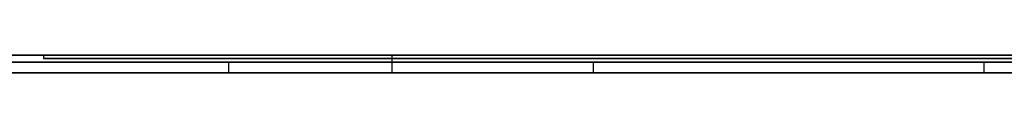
# Model space of a CAD drawing. Extents: x -3.09 to 3.09, y 0 to 2.31.
# Tile 29 of 177: x -2.635473 to -2.608025, y 2.2345 to 2.235. Entities that reach past the tile are written whole.
import ezdxf

# ---------------------------------------------------------------- set-up
doc = ezdxf.new("R2010")
doc.units = 0
doc.layers.get('0').update_dxf_attribs({"linetype": 'CONTINUOUS'})

# ---------------------------------------------------------------- blocks, each defined once
blk = doc.blocks.new('*U1')
at = {"extrusion": (0, 1, 0)}
for p, q in [((3.018, 2.235, -0.83), (-3.018, 2.235, -0.83)), ((-3.018, 2.235, 0.83), (3.018, 2.235, 0.83)), ((-2.798, 2.235, -0.725), (-1.678, 2.235, -0.725)), ((-1.678, 2.235, -0.365), (-2.798, 2.235, -0.365)), ((-2.606371, 2.235, -0.080582), (-2.634807, 2.235, -0.080582)), ((-2.634807, 2.235, -0.080582), (-2.634807, 2.235, -0.091502)), ((-2.634807, 2.235, -0.091502), (-2.565622, 2.235, -0.091502)), ((-2.634807, 2.2349, -0.080582), (-2.606371, 2.2349, -0.080582)), ((-2.634807, 2.2349, -0.091502), (-2.634807, 2.2349, -0.080582)), ((-2.565622, 2.2349, -0.091502), (-2.634807, 2.2349, -0.091502)), ((-1.678, 2.2348, -0.725), (-2.798, 2.2348, -0.725)), ((-2.798, 2.2348, -0.365), (-1.678, 2.2348, -0.365)), ((-2.61949, 2.2348, -0.614693), (-2.654143, 2.2348, -0.464693)), ((-2.647163, 2.2348, -0.614693), (-2.61949, 2.2348, -0.614693)), ((-2.629653, 2.2348, -0.464693), (-2.540388, 2.2348, -0.614693)), ((-2.608592, 2.2348, -0.464693), (-2.629653, 2.2348, -0.464693)), ((-2.58398, 2.2348, -0.506815), (-2.608592, 2.2348, -0.464693)), ((-2.654143, 2.2345, -0.464693), (-2.61949, 2.2345, -0.614693)), ((-2.61949, 2.2345, -0.614693), (-2.647163, 2.2345, -0.614693)), ((-2.540388, 2.2345, -0.614693), (-2.629653, 2.2345, -0.464693)), ((-2.629653, 2.2345, -0.464693), (-2.608592, 2.2345, -0.464693)), ((-2.608592, 2.2345, -0.464693), (-2.58398, 2.2345, -0.506815))]:
    blk.add_line(p, q, dxfattribs=at)
for p, q in [((3.018, 2.235, -0.83), (-3.018, 2.235, -0.83)), ((-2.798, 2.235, -0.725), (-1.678, 2.235, -0.725)), ((-2.634807, 2.235, -0.091502), (-2.565622, 2.235, -0.091502)), ((-2.634807, 2.235, -0.091502), (-2.634807, 2.2349, -0.091502)), ((-2.565622, 2.2349, -0.091502), (-2.634807, 2.2349, -0.091502)), ((-2.625103, 2.235, -0.19667), (-2.625103, 2.2345, -0.19667)), ((-2.625103, 2.235, -0.19667), (-2.625103, 2.2345, -0.19667)), ((-1.678, 2.2348, -0.725), (-2.798, 2.2348, -0.725)), ((-2.647163, 2.2348, -0.614693), (-2.61949, 2.2348, -0.614693)), ((-2.61949, 2.2348, -0.614693), (-2.61949, 2.2345, -0.614693)), ((-2.61949, 2.2345, -0.614693), (-2.647163, 2.2345, -0.614693))]:
    blk.add_line(p, q)
at = {"extrusion": (0, 0, -1)}
for p, q in [((-3.018, 2.235, 0.83), (3.018, 2.235, 0.83)), ((-1.678, 2.235, -0.365), (-2.798, 2.235, -0.365)), ((-2.606371, 2.235, -0.080582), (-2.634807, 2.235, -0.080582)), ((-2.634807, 2.235, -0.080582), (-2.634807, 2.2349, -0.080582)), ((-2.634807, 2.2349, -0.080582), (-2.606371, 2.2349, -0.080582)), ((-2.798, 2.2348, -0.365), (-1.678, 2.2348, -0.365)), ((-2.608592, 2.2348, -0.464693), (-2.629653, 2.2348, -0.464693)), ((-2.629653, 2.2348, -0.464693), (-2.629653, 2.2345, -0.464693)), ((-2.608592, 2.2348, -0.464693), (-2.608592, 2.2345, -0.464693)), ((-2.629653, 2.2345, -0.464693), (-2.608592, 2.2345, -0.464693))]:
    blk.add_line(p, q, dxfattribs=at)
at = {"extrusion": (1, 0, 0)}
for p, q in [((-2.634807, 2.235, -0.080582), (-2.634807, 2.235, -0.091502)), ((-2.634807, 2.235, -0.080582), (-2.634807, 2.2349, -0.080582)), ((-2.634807, 2.235, -0.091502), (-2.634807, 2.2349, -0.091502)), ((-2.634807, 2.2349, -0.091502), (-2.634807, 2.2349, -0.080582))]:
    blk.add_line(p, q, dxfattribs=at)
at = {"extrusion": (-0.974338, 0, -0.225092)}
for p, q in [((-2.61949, 2.2348, -0.614693), (-2.654143, 2.2348, -0.464693)), ((-2.61949, 2.2348, -0.614693), (-2.61949, 2.2345, -0.614693)), ((-2.654143, 2.2345, -0.464693), (-2.61949, 2.2345, -0.614693))]:
    blk.add_line(p, q, dxfattribs=at)
at = {"extrusion": (0.859344, 0, 0.511398)}
for p, q in [((-2.629653, 2.2348, -0.464693), (-2.540388, 2.2348, -0.614693)), ((-2.629653, 2.2348, -0.464693), (-2.629653, 2.2345, -0.464693)), ((-2.540388, 2.2345, -0.614693), (-2.629653, 2.2345, -0.464693))]:
    blk.add_line(p, q, dxfattribs=at)
at = {"extrusion": (-0.863415, 0, -0.504495)}
for p, q in [((-2.58398, 2.2348, -0.506815), (-2.608592, 2.2348, -0.464693)), ((-2.608592, 2.2348, -0.464693), (-2.608592, 2.2345, -0.464693)), ((-2.608592, 2.2345, -0.464693), (-2.58398, 2.2345, -0.506815))]:
    blk.add_line(p, q, dxfattribs=at)
for points in [[(-2.6251, 2.235, -0.19667), (-2.6251, 2.235, -0.196442), (-2.6251, 2.235, -0.196214), (-2.62511, 2.235, -0.195987), (-2.62511, 2.235, -0.19576), (-2.62512, 2.235, -0.195534), (-2.62512, 2.235, -0.195308), (-2.62513, 2.235, -0.195082), (-2.62514, 2.235, -0.194857), (-2.62514, 2.235, -0.194633), (-2.62515, 2.235, -0.194409), (-2.62517, 2.235, -0.194185), (-2.62518, 2.235, -0.193962), (-2.62519, 2.235, -0.193739), (-2.6252, 2.235, -0.193517), (-2.62522, 2.235, -0.193295), (-2.62524, 2.235, -0.193073), (-2.62525, 2.235, -0.192852), (-2.62527, 2.235, -0.192632), (-2.62529, 2.235, -0.192412), (-2.62531, 2.235, -0.192192), (-2.62533, 2.235, -0.191973), (-2.62535, 2.235, -0.191754), (-2.62538, 2.235, -0.191536), (-2.6254, 2.235, -0.191318), (-2.62543, 2.235, -0.191101), (-2.62545, 2.235, -0.190884), (-2.62548, 2.235, -0.190668), (-2.62551, 2.235, -0.190452), (-2.62554, 2.235, -0.190236), (-2.62557, 2.235, -0.190021), (-2.6256, 2.235, -0.189806), (-2.62563, 2.235, -0.189592), (-2.62567, 2.235, -0.189378), (-2.6257, 2.235, -0.189165), (-2.62574, 2.235, -0.188952), (-2.62578, 2.235, -0.18874), (-2.62581, 2.235, -0.188528), (-2.62585, 2.235, -0.188316), (-2.62589, 2.235, -0.188105), (-2.62593, 2.235, -0.187895), (-2.62598, 2.235, -0.187685), (-2.62602, 2.235, -0.187475), (-2.62606, 2.235, -0.187266), (-2.62611, 2.235, -0.187057), (-2.62615, 2.235, -0.186849), (-2.6262, 2.235, -0.186641), (-2.62625, 2.235, -0.186433), (-2.6263, 2.235, -0.186226), (-2.62635, 2.235, -0.18602), (-2.6264, 2.235, -0.185814), (-2.62645, 2.235, -0.185608), (-2.62651, 2.235, -0.185403), (-2.62656, 2.235, -0.185198), (-2.62662, 2.235, -0.184994), (-2.62667, 2.235, -0.18479), (-2.62673, 2.235, -0.184587), (-2.62679, 2.235, -0.184384), (-2.62685, 2.235, -0.184182), (-2.62691, 2.235, -0.183979), (-2.62697, 2.235, -0.183778), (-2.62703, 2.235, -0.183577), (-2.6271, 2.235, -0.183376), (-2.62716, 2.235, -0.183176), (-2.62723, 2.235, -0.182976), (-2.6273, 2.235, -0.182777), (-2.62736, 2.235, -0.182578), (-2.62743, 2.235, -0.18238), (-2.6275, 2.235, -0.182182), (-2.62757, 2.235, -0.181984), (-2.62765, 2.235, -0.181787), (-2.62772, 2.235, -0.181591), (-2.62779, 2.235, -0.181394), (-2.62787, 2.235, -0.181199), (-2.62795, 2.235, -0.181003), (-2.62802, 2.235, -0.180809), (-2.6281, 2.235, -0.180614), (-2.62818, 2.235, -0.18042), (-2.62826, 2.235, -0.180227), (-2.62834, 2.235, -0.180034), (-2.62843, 2.235, -0.179841), (-2.62851, 2.235, -0.179649), (-2.62859, 2.235, -0.179458), (-2.62868, 2.235, -0.179267), (-2.62877, 2.235, -0.179076), (-2.62885, 2.235, -0.178886), (-2.62894, 2.235, -0.178696), (-2.62903, 2.235, -0.178506), (-2.62912, 2.235, -0.178317), (-2.62921, 2.235, -0.178129), (-2.62931, 2.235, -0.177941), (-2.6294, 2.235, -0.177753), (-2.6295, 2.235, -0.177566), (-2.62959, 2.235, -0.17738), (-2.62969, 2.235, -0.177193), (-2.62979, 2.235, -0.177008), (-2.62989, 2.235, -0.176822), (-2.62999, 2.235, -0.176638), (-2.63009, 2.235, -0.176454), (-2.63019, 2.235, -0.176272), (-2.63029, 2.235, -0.17609), (-2.63039, 2.235, -0.175909), (-2.6305, 2.235, -0.175729), (-2.6306, 2.235, -0.175549), (-2.63071, 2.235, -0.175371), (-2.63081, 2.235, -0.175193), (-2.63092, 2.235, -0.175017), (-2.63102, 2.235, -0.174841), (-2.63113, 2.235, -0.174666), (-2.63124, 2.235, -0.174492), (-2.63135, 2.235, -0.174319), (-2.63146, 2.235, -0.174146), (-2.63157, 2.235, -0.173975), (-2.63168, 2.235, -0.173804), (-2.63179, 2.235, -0.173635), (-2.6319, 2.235, -0.173466), (-2.63202, 2.235, -0.173298), (-2.63213, 2.235, -0.173131), (-2.63224, 2.235, -0.172964), (-2.63236, 2.235, -0.172799), (-2.63248, 2.235, -0.172635), (-2.63259, 2.235, -0.172471), (-2.63271, 2.235, -0.172308), (-2.63283, 2.235, -0.172146), (-2.63295, 2.235, -0.171985), (-2.63306, 2.235, -0.171825), (-2.63318, 2.235, -0.171666), (-2.63331, 2.235, -0.171507), (-2.63343, 2.235, -0.17135), (-2.63355, 2.235, -0.171193), (-2.63367, 2.235, -0.171037), (-2.6338, 2.235, -0.170882), (-2.63392, 2.235, -0.170728), (-2.63404, 2.235, -0.170575), (-2.63417, 2.235, -0.170422), (-2.6343, 2.235, -0.170271), (-2.63442, 2.235, -0.17012), (-2.63455, 2.235, -0.16997), (-2.63468, 2.235, -0.169821), (-2.63481, 2.235, -0.169673), (-2.63494, 2.235, -0.169526), (-2.63507, 2.235, -0.16938), (-2.6352, 2.235, -0.169234), (-2.63533, 2.235, -0.16909), (-2.63546, 2.235, -0.168946), (-2.6356, 2.235, -0.168803)], [(-2.6251, 2.235, -0.19667), (-2.6251, 2.235, -0.196442), (-2.6251, 2.235, -0.196214), (-2.62511, 2.235, -0.195987), (-2.62511, 2.235, -0.19576), (-2.62512, 2.235, -0.195534), (-2.62512, 2.235, -0.195308), (-2.62513, 2.235, -0.195082), (-2.62514, 2.235, -0.194857), (-2.62514, 2.235, -0.194633), (-2.62515, 2.235, -0.194409), (-2.62517, 2.235, -0.194185), (-2.62518, 2.235, -0.193962), (-2.62519, 2.235, -0.193739), (-2.6252, 2.235, -0.193517), (-2.62522, 2.235, -0.193295), (-2.62524, 2.235, -0.193073), (-2.62525, 2.235, -0.192852), (-2.62527, 2.235, -0.192632), (-2.62529, 2.235, -0.192412), (-2.62531, 2.235, -0.192192), (-2.62533, 2.235, -0.191973), (-2.62535, 2.235, -0.191754), (-2.62538, 2.235, -0.191536), (-2.6254, 2.235, -0.191318), (-2.62543, 2.235, -0.191101), (-2.62545, 2.235, -0.190884), (-2.62548, 2.235, -0.190668), (-2.62551, 2.235, -0.190452), (-2.62554, 2.235, -0.190236), (-2.62557, 2.235, -0.190021), (-2.6256, 2.235, -0.189806), (-2.62563, 2.235, -0.189592), (-2.62567, 2.235, -0.189378), (-2.6257, 2.235, -0.189165), (-2.62574, 2.235, -0.188952), (-2.62578, 2.235, -0.18874), (-2.62581, 2.235, -0.188528), (-2.62585, 2.235, -0.188316), (-2.62589, 2.235, -0.188105), (-2.62593, 2.235, -0.187895), (-2.62598, 2.235, -0.187685), (-2.62602, 2.235, -0.187475), (-2.62606, 2.235, -0.187266), (-2.62611, 2.235, -0.187057), (-2.62615, 2.235, -0.186849), (-2.6262, 2.235, -0.186641), (-2.62625, 2.235, -0.186433), (-2.6263, 2.235, -0.186226), (-2.62635, 2.235, -0.18602), (-2.6264, 2.235, -0.185814), (-2.62645, 2.235, -0.185608), (-2.62651, 2.235, -0.185403), (-2.62656, 2.235, -0.185198), (-2.62662, 2.235, -0.184994), (-2.62667, 2.235, -0.18479), (-2.62673, 2.235, -0.184587), (-2.62679, 2.235, -0.184384), (-2.62685, 2.235, -0.184182), (-2.62691, 2.235, -0.183979), (-2.62697, 2.235, -0.183778), (-2.62703, 2.235, -0.183577), (-2.6271, 2.235, -0.183376), (-2.62716, 2.235, -0.183176), (-2.62723, 2.235, -0.182976), (-2.6273, 2.235, -0.182777), (-2.62736, 2.235, -0.182578), (-2.62743, 2.235, -0.18238), (-2.6275, 2.235, -0.182182), (-2.62757, 2.235, -0.181984), (-2.62765, 2.235, -0.181787), (-2.62772, 2.235, -0.181591), (-2.62779, 2.235, -0.181394), (-2.62787, 2.235, -0.181199), (-2.62795, 2.235, -0.181003), (-2.62802, 2.235, -0.180809), (-2.6281, 2.235, -0.180614), (-2.62818, 2.235, -0.18042), (-2.62826, 2.235, -0.180227), (-2.62834, 2.235, -0.180034), (-2.62843, 2.235, -0.179841), (-2.62851, 2.235, -0.179649), (-2.62859, 2.235, -0.179458), (-2.62868, 2.235, -0.179267), (-2.62877, 2.235, -0.179076), (-2.62885, 2.235, -0.178886), (-2.62894, 2.235, -0.178696), (-2.62903, 2.235, -0.178506), (-2.62912, 2.235, -0.178317), (-2.62921, 2.235, -0.178129), (-2.62931, 2.235, -0.177941), (-2.6294, 2.235, -0.177753), (-2.6295, 2.235, -0.177566), (-2.62959, 2.235, -0.17738), (-2.62969, 2.235, -0.177193), (-2.62979, 2.235, -0.177008), (-2.62989, 2.235, -0.176822), (-2.62999, 2.235, -0.176638), (-2.63009, 2.235, -0.176454), (-2.63019, 2.235, -0.176272), (-2.63029, 2.235, -0.17609), (-2.63039, 2.235, -0.175909), (-2.6305, 2.235, -0.175729), (-2.6306, 2.235, -0.175549), (-2.63071, 2.235, -0.175371), (-2.63081, 2.235, -0.175193), (-2.63092, 2.235, -0.175017), (-2.63102, 2.235, -0.174841), (-2.63113, 2.235, -0.174666), (-2.63124, 2.235, -0.174492), (-2.63135, 2.235, -0.174319), (-2.63146, 2.235, -0.174146), (-2.63157, 2.235, -0.173975), (-2.63168, 2.235, -0.173804), (-2.63179, 2.235, -0.173635), (-2.6319, 2.235, -0.173466), (-2.63202, 2.235, -0.173298), (-2.63213, 2.235, -0.173131), (-2.63224, 2.235, -0.172964), (-2.63236, 2.235, -0.172799), (-2.63248, 2.235, -0.172635), (-2.63259, 2.235, -0.172471), (-2.63271, 2.235, -0.172308), (-2.63283, 2.235, -0.172146), (-2.63295, 2.235, -0.171985), (-2.63306, 2.235, -0.171825), (-2.63318, 2.235, -0.171666), (-2.63331, 2.235, -0.171507), (-2.63343, 2.235, -0.17135), (-2.63355, 2.235, -0.171193), (-2.63367, 2.235, -0.171037), (-2.6338, 2.235, -0.170882), (-2.63392, 2.235, -0.170728), (-2.63404, 2.235, -0.170575), (-2.63417, 2.235, -0.170422), (-2.6343, 2.235, -0.170271), (-2.63442, 2.235, -0.17012), (-2.63455, 2.235, -0.16997), (-2.63468, 2.235, -0.169821), (-2.63481, 2.235, -0.169673), (-2.63494, 2.235, -0.169526), (-2.63507, 2.235, -0.16938), (-2.6352, 2.235, -0.169234), (-2.63533, 2.235, -0.16909), (-2.63546, 2.235, -0.168946), (-2.6356, 2.235, -0.168803)], [(-2.63551, 2.235, -0.224879), (-2.63538, 2.235, -0.224738), (-2.63524, 2.235, -0.224597), (-2.63511, 2.235, -0.224455), (-2.63498, 2.235, -0.224312), (-2.63485, 2.235, -0.224168), (-2.63471, 2.235, -0.224024), (-2.63458, 2.235, -0.223879), (-2.63445, 2.235, -0.223733), (-2.63433, 2.235, -0.223587), (-2.6342, 2.235, -0.22344), (-2.63407, 2.235, -0.223292), (-2.63394, 2.235, -0.223143), (-2.63382, 2.235, -0.222993), (-2.63369, 2.235, -0.222843), (-2.63357, 2.235, -0.222692), (-2.63345, 2.235, -0.22254), (-2.63332, 2.235, -0.222388), (-2.6332, 2.235, -0.222235), (-2.63308, 2.235, -0.222081), (-2.63296, 2.235, -0.221926), (-2.63284, 2.235, -0.221771), (-2.63272, 2.235, -0.221614), (-2.6326, 2.235, -0.221457), (-2.63249, 2.235, -0.2213), (-2.63237, 2.235, -0.221141), (-2.63226, 2.235, -0.220982), (-2.63214, 2.235, -0.220822), (-2.63203, 2.235, -0.220661), (-2.63191, 2.235, -0.2205), (-2.6318, 2.235, -0.220338), (-2.63169, 2.235, -0.220175), (-2.63158, 2.235, -0.220011), (-2.63147, 2.235, -0.219847), (-2.63136, 2.235, -0.219682), (-2.63125, 2.235, -0.219516), (-2.63115, 2.235, -0.219349), (-2.63104, 2.235, -0.219182), (-2.63093, 2.235, -0.219014), (-2.63083, 2.235, -0.218845), (-2.63072, 2.235, -0.218675), (-2.63062, 2.235, -0.218505), (-2.63052, 2.235, -0.218334), (-2.63041, 2.235, -0.218162), (-2.63031, 2.235, -0.217989), (-2.63021, 2.235, -0.217816), (-2.63011, 2.235, -0.217642), (-2.63001, 2.235, -0.217467), (-2.62992, 2.235, -0.217292), (-2.62982, 2.235, -0.217115), (-2.62972, 2.235, -0.216938), (-2.62963, 2.235, -0.216761), (-2.62953, 2.235, -0.216582), (-2.62944, 2.235, -0.216403), (-2.62935, 2.235, -0.216223), (-2.62925, 2.235, -0.216042), (-2.62916, 2.235, -0.215861), (-2.62907, 2.235, -0.215679), (-2.62898, 2.235, -0.215496), (-2.6289, 2.235, -0.215313), (-2.62881, 2.235, -0.215129), (-2.62872, 2.235, -0.214944), (-2.62864, 2.235, -0.214758), (-2.62856, 2.235, -0.214572), (-2.62847, 2.235, -0.214385), (-2.62839, 2.235, -0.214198), (-2.62831, 2.235, -0.214009), (-2.62823, 2.235, -0.21382), (-2.62815, 2.235, -0.213631), (-2.62807, 2.235, -0.21344), (-2.628, 2.235, -0.213249), (-2.62792, 2.235, -0.213057), (-2.62785, 2.235, -0.212865), (-2.62777, 2.235, -0.212671), (-2.6277, 2.235, -0.212478), (-2.62763, 2.235, -0.212283), (-2.62756, 2.235, -0.212088), (-2.62749, 2.235, -0.211892), (-2.62742, 2.235, -0.211695), (-2.62735, 2.235, -0.211497), (-2.62729, 2.235, -0.211299), (-2.62722, 2.235, -0.2111), (-2.62716, 2.235, -0.210901), (-2.62709, 2.235, -0.210701), (-2.62703, 2.235, -0.2105), (-2.62697, 2.235, -0.210298), (-2.62691, 2.235, -0.210096), (-2.62685, 2.235, -0.209893), (-2.62679, 2.235, -0.209689), (-2.62673, 2.235, -0.209484), (-2.62667, 2.235, -0.209279), (-2.62662, 2.235, -0.209073), (-2.62656, 2.235, -0.208867), (-2.62651, 2.235, -0.208659), (-2.62646, 2.235, -0.208451), (-2.62641, 2.235, -0.208243), (-2.62636, 2.235, -0.208033), (-2.62631, 2.235, -0.207823), (-2.62626, 2.235, -0.207613), (-2.62621, 2.235, -0.207401), (-2.62616, 2.235, -0.207189), (-2.62612, 2.235, -0.206976), (-2.62607, 2.235, -0.206762), (-2.62603, 2.235, -0.206548), (-2.62599, 2.235, -0.206333), (-2.62595, 2.235, -0.206117), (-2.6259, 2.235, -0.205901), (-2.62587, 2.235, -0.205684), (-2.62583, 2.235, -0.205466), (-2.62579, 2.235, -0.205248), (-2.62575, 2.235, -0.205028), (-2.62572, 2.235, -0.204809), (-2.62568, 2.235, -0.204588), (-2.62565, 2.235, -0.204367), (-2.62562, 2.235, -0.204145), (-2.62558, 2.235, -0.203922), (-2.62555, 2.235, -0.203699), (-2.62552, 2.235, -0.203474), (-2.6255, 2.235, -0.20325), (-2.62547, 2.235, -0.203024), (-2.62544, 2.235, -0.202798), (-2.62542, 2.235, -0.202571), (-2.62539, 2.235, -0.202343), (-2.62537, 2.235, -0.202115), (-2.62535, 2.235, -0.201886), (-2.62532, 2.235, -0.201656), (-2.6253, 2.235, -0.201426), (-2.62528, 2.235, -0.201195), (-2.62527, 2.235, -0.200963), (-2.62525, 2.235, -0.20073), (-2.62523, 2.235, -0.200497), (-2.62522, 2.235, -0.200263), (-2.6252, 2.235, -0.200029), (-2.62519, 2.235, -0.199793), (-2.62518, 2.235, -0.199557), (-2.62516, 2.235, -0.19932), (-2.62515, 2.235, -0.199083), (-2.62514, 2.235, -0.198845), (-2.62513, 2.235, -0.198606), (-2.62513, 2.235, -0.198366), (-2.62512, 2.235, -0.198126), (-2.62512, 2.235, -0.197885), (-2.62511, 2.235, -0.197644), (-2.62511, 2.235, -0.197401), (-2.6251, 2.235, -0.197158), (-2.6251, 2.235, -0.196914), (-2.6251, 2.235, -0.19667)], [(-2.63551, 2.235, -0.224879), (-2.63538, 2.235, -0.224738), (-2.63524, 2.235, -0.224597), (-2.63511, 2.235, -0.224455), (-2.63498, 2.235, -0.224312), (-2.63485, 2.235, -0.224168), (-2.63471, 2.235, -0.224024), (-2.63458, 2.235, -0.223879), (-2.63445, 2.235, -0.223733), (-2.63433, 2.235, -0.223587), (-2.6342, 2.235, -0.22344), (-2.63407, 2.235, -0.223292), (-2.63394, 2.235, -0.223143), (-2.63382, 2.235, -0.222993), (-2.63369, 2.235, -0.222843), (-2.63357, 2.235, -0.222692), (-2.63345, 2.235, -0.22254), (-2.63332, 2.235, -0.222388), (-2.6332, 2.235, -0.222235), (-2.63308, 2.235, -0.222081), (-2.63296, 2.235, -0.221926), (-2.63284, 2.235, -0.221771), (-2.63272, 2.235, -0.221614), (-2.6326, 2.235, -0.221457), (-2.63249, 2.235, -0.2213), (-2.63237, 2.235, -0.221141), (-2.63226, 2.235, -0.220982), (-2.63214, 2.235, -0.220822), (-2.63203, 2.235, -0.220661), (-2.63191, 2.235, -0.2205), (-2.6318, 2.235, -0.220338), (-2.63169, 2.235, -0.220175), (-2.63158, 2.235, -0.220011), (-2.63147, 2.235, -0.219847), (-2.63136, 2.235, -0.219682), (-2.63125, 2.235, -0.219516), (-2.63115, 2.235, -0.219349), (-2.63104, 2.235, -0.219182), (-2.63093, 2.235, -0.219014), (-2.63083, 2.235, -0.218845), (-2.63072, 2.235, -0.218675), (-2.63062, 2.235, -0.218505), (-2.63052, 2.235, -0.218334), (-2.63041, 2.235, -0.218162), (-2.63031, 2.235, -0.217989), (-2.63021, 2.235, -0.217816), (-2.63011, 2.235, -0.217642), (-2.63001, 2.235, -0.217467), (-2.62992, 2.235, -0.217292), (-2.62982, 2.235, -0.217115), (-2.62972, 2.235, -0.216938), (-2.62963, 2.235, -0.216761), (-2.62953, 2.235, -0.216582), (-2.62944, 2.235, -0.216403), (-2.62935, 2.235, -0.216223), (-2.62925, 2.235, -0.216042), (-2.62916, 2.235, -0.215861), (-2.62907, 2.235, -0.215679), (-2.62898, 2.235, -0.215496), (-2.6289, 2.235, -0.215313), (-2.62881, 2.235, -0.215129), (-2.62872, 2.235, -0.214944), (-2.62864, 2.235, -0.214758), (-2.62856, 2.235, -0.214572), (-2.62847, 2.235, -0.214385), (-2.62839, 2.235, -0.214198), (-2.62831, 2.235, -0.214009), (-2.62823, 2.235, -0.21382), (-2.62815, 2.235, -0.213631), (-2.62807, 2.235, -0.21344), (-2.628, 2.235, -0.213249), (-2.62792, 2.235, -0.213057), (-2.62785, 2.235, -0.212865), (-2.62777, 2.235, -0.212671), (-2.6277, 2.235, -0.212478), (-2.62763, 2.235, -0.212283), (-2.62756, 2.235, -0.212088), (-2.62749, 2.235, -0.211892), (-2.62742, 2.235, -0.211695), (-2.62735, 2.235, -0.211497), (-2.62729, 2.235, -0.211299), (-2.62722, 2.235, -0.2111), (-2.62716, 2.235, -0.210901), (-2.62709, 2.235, -0.210701), (-2.62703, 2.235, -0.2105), (-2.62697, 2.235, -0.210298), (-2.62691, 2.235, -0.210096), (-2.62685, 2.235, -0.209893), (-2.62679, 2.235, -0.209689), (-2.62673, 2.235, -0.209484), (-2.62667, 2.235, -0.209279), (-2.62662, 2.235, -0.209073), (-2.62656, 2.235, -0.208867), (-2.62651, 2.235, -0.208659), (-2.62646, 2.235, -0.208451), (-2.62641, 2.235, -0.208243), (-2.62636, 2.235, -0.208033), (-2.62631, 2.235, -0.207823), (-2.62626, 2.235, -0.207613), (-2.62621, 2.235, -0.207401), (-2.62616, 2.235, -0.207189), (-2.62612, 2.235, -0.206976), (-2.62607, 2.235, -0.206762), (-2.62603, 2.235, -0.206548), (-2.62599, 2.235, -0.206333), (-2.62595, 2.235, -0.206117), (-2.6259, 2.235, -0.205901), (-2.62587, 2.235, -0.205684), (-2.62583, 2.235, -0.205466), (-2.62579, 2.235, -0.205248), (-2.62575, 2.235, -0.205028), (-2.62572, 2.235, -0.204809), (-2.62568, 2.235, -0.204588), (-2.62565, 2.235, -0.204367), (-2.62562, 2.235, -0.204145), (-2.62558, 2.235, -0.203922), (-2.62555, 2.235, -0.203699), (-2.62552, 2.235, -0.203474), (-2.6255, 2.235, -0.20325), (-2.62547, 2.235, -0.203024), (-2.62544, 2.235, -0.202798), (-2.62542, 2.235, -0.202571), (-2.62539, 2.235, -0.202343), (-2.62537, 2.235, -0.202115), (-2.62535, 2.235, -0.201886), (-2.62532, 2.235, -0.201656), (-2.6253, 2.235, -0.201426), (-2.62528, 2.235, -0.201195), (-2.62527, 2.235, -0.200963), (-2.62525, 2.235, -0.20073), (-2.62523, 2.235, -0.200497), (-2.62522, 2.235, -0.200263), (-2.6252, 2.235, -0.200029), (-2.62519, 2.235, -0.199793), (-2.62518, 2.235, -0.199557), (-2.62516, 2.235, -0.19932), (-2.62515, 2.235, -0.199083), (-2.62514, 2.235, -0.198845), (-2.62513, 2.235, -0.198606), (-2.62513, 2.235, -0.198366), (-2.62512, 2.235, -0.198126), (-2.62512, 2.235, -0.197885), (-2.62511, 2.235, -0.197644), (-2.62511, 2.235, -0.197401), (-2.6251, 2.235, -0.197158), (-2.6251, 2.235, -0.196914), (-2.6251, 2.235, -0.19667)], [(-2.63551, 2.2345, -0.168892), (-2.63531, 2.2345, -0.169108), (-2.63512, 2.2345, -0.169326), (-2.63492, 2.2345, -0.169546), (-2.63473, 2.2345, -0.169768), (-2.63453, 2.2345, -0.169991), (-2.63434, 2.2345, -0.170217), (-2.63415, 2.2345, -0.170445), (-2.63396, 2.2345, -0.170675), (-2.63378, 2.2345, -0.170906), (-2.63359, 2.2345, -0.17114), (-2.63341, 2.2345, -0.171376), (-2.63322, 2.2345, -0.171613), (-2.63304, 2.2345, -0.171853), (-2.63287, 2.2345, -0.172094), (-2.63269, 2.2345, -0.172338), (-2.63251, 2.2345, -0.172583), (-2.63234, 2.2345, -0.17283), (-2.63217, 2.2345, -0.17308), (-2.63199, 2.2345, -0.173331), (-2.63182, 2.2345, -0.173584), (-2.63166, 2.2345, -0.173839), (-2.63149, 2.2345, -0.174096), (-2.63133, 2.2345, -0.174356), (-2.63116, 2.2345, -0.174617), (-2.631, 2.2345, -0.17488), (-2.63084, 2.2345, -0.175145), (-2.63068, 2.2345, -0.175412), (-2.63052, 2.2345, -0.175681), (-2.63037, 2.2345, -0.175951), (-2.63022, 2.2345, -0.176224), (-2.63006, 2.2345, -0.176499), (-2.62991, 2.2345, -0.176776), (-2.62976, 2.2345, -0.177054), (-2.62962, 2.2345, -0.177334), (-2.62947, 2.2345, -0.177615), (-2.62933, 2.2345, -0.177897), (-2.62919, 2.2345, -0.178179), (-2.62905, 2.2345, -0.178463), (-2.62892, 2.2345, -0.178748), (-2.62879, 2.2345, -0.179034), (-2.62865, 2.2345, -0.179321), (-2.62853, 2.2345, -0.179609), (-2.6284, 2.2345, -0.179898), (-2.62828, 2.2345, -0.180187), (-2.62816, 2.2345, -0.180478), (-2.62804, 2.2345, -0.18077), (-2.62792, 2.2345, -0.181063), (-2.62781, 2.2345, -0.181357), (-2.6277, 2.2345, -0.181652), (-2.62759, 2.2345, -0.181948), (-2.62748, 2.2345, -0.182246), (-2.62738, 2.2345, -0.182544), (-2.62727, 2.2345, -0.182843), (-2.62717, 2.2345, -0.183143), (-2.62708, 2.2345, -0.183444), (-2.62698, 2.2345, -0.183746), (-2.62689, 2.2345, -0.184049), (-2.6268, 2.2345, -0.184354), (-2.62671, 2.2345, -0.184659), (-2.62662, 2.2345, -0.184965), (-2.62654, 2.2345, -0.185272), (-2.62646, 2.2345, -0.185581), (-2.62638, 2.2345, -0.18589), (-2.62631, 2.2345, -0.1862), (-2.62623, 2.2345, -0.186512), (-2.62616, 2.2345, -0.186824), (-2.62609, 2.2345, -0.187138), (-2.62602, 2.2345, -0.187452), (-2.62596, 2.2345, -0.187767), (-2.6259, 2.2345, -0.188084), (-2.62584, 2.2345, -0.188401), (-2.62578, 2.2345, -0.18872), (-2.62572, 2.2345, -0.189039), (-2.62567, 2.2345, -0.18936), (-2.62562, 2.2345, -0.189681), (-2.62557, 2.2345, -0.190004), (-2.62553, 2.2345, -0.190328), (-2.62548, 2.2345, -0.190652), (-2.62544, 2.2345, -0.190978), (-2.6254, 2.2345, -0.191305), (-2.62537, 2.2345, -0.191632), (-2.62533, 2.2345, -0.191961), (-2.6253, 2.2345, -0.192291), (-2.62527, 2.2345, -0.192621), (-2.62524, 2.2345, -0.192953), (-2.62522, 2.2345, -0.193286), (-2.6252, 2.2345, -0.19362), (-2.62518, 2.2345, -0.193955), (-2.62516, 2.2345, -0.19429), (-2.62515, 2.2345, -0.194627), (-2.62513, 2.2345, -0.194965), (-2.62512, 2.2345, -0.195304), (-2.62511, 2.2345, -0.195644), (-2.62511, 2.2345, -0.195985), (-2.6251, 2.2345, -0.196327), (-2.6251, 2.2345, -0.19667)], [(-2.63551, 2.2345, -0.168892), (-2.63531, 2.2345, -0.169108), (-2.63512, 2.2345, -0.169326), (-2.63492, 2.2345, -0.169546), (-2.63473, 2.2345, -0.169768), (-2.63453, 2.2345, -0.169991), (-2.63434, 2.2345, -0.170217), (-2.63415, 2.2345, -0.170445), (-2.63396, 2.2345, -0.170675), (-2.63378, 2.2345, -0.170906), (-2.63359, 2.2345, -0.17114), (-2.63341, 2.2345, -0.171376), (-2.63322, 2.2345, -0.171613), (-2.63304, 2.2345, -0.171853), (-2.63287, 2.2345, -0.172094), (-2.63269, 2.2345, -0.172338), (-2.63251, 2.2345, -0.172583), (-2.63234, 2.2345, -0.17283), (-2.63217, 2.2345, -0.17308), (-2.63199, 2.2345, -0.173331), (-2.63182, 2.2345, -0.173584), (-2.63166, 2.2345, -0.173839), (-2.63149, 2.2345, -0.174096), (-2.63133, 2.2345, -0.174356), (-2.63116, 2.2345, -0.174617), (-2.631, 2.2345, -0.17488), (-2.63084, 2.2345, -0.175145), (-2.63068, 2.2345, -0.175412), (-2.63052, 2.2345, -0.175681), (-2.63037, 2.2345, -0.175951), (-2.63022, 2.2345, -0.176224), (-2.63006, 2.2345, -0.176499), (-2.62991, 2.2345, -0.176776), (-2.62976, 2.2345, -0.177054), (-2.62962, 2.2345, -0.177334), (-2.62947, 2.2345, -0.177615), (-2.62933, 2.2345, -0.177897), (-2.62919, 2.2345, -0.178179), (-2.62905, 2.2345, -0.178463), (-2.62892, 2.2345, -0.178748), (-2.62879, 2.2345, -0.179034), (-2.62865, 2.2345, -0.179321), (-2.62853, 2.2345, -0.179609), (-2.6284, 2.2345, -0.179898), (-2.62828, 2.2345, -0.180187), (-2.62816, 2.2345, -0.180478), (-2.62804, 2.2345, -0.18077), (-2.62792, 2.2345, -0.181063), (-2.62781, 2.2345, -0.181357), (-2.6277, 2.2345, -0.181652), (-2.62759, 2.2345, -0.181948), (-2.62748, 2.2345, -0.182246), (-2.62738, 2.2345, -0.182544), (-2.62727, 2.2345, -0.182843), (-2.62717, 2.2345, -0.183143), (-2.62708, 2.2345, -0.183444), (-2.62698, 2.2345, -0.183746), (-2.62689, 2.2345, -0.184049), (-2.6268, 2.2345, -0.184354), (-2.62671, 2.2345, -0.184659), (-2.62662, 2.2345, -0.184965), (-2.62654, 2.2345, -0.185272), (-2.62646, 2.2345, -0.185581), (-2.62638, 2.2345, -0.18589), (-2.62631, 2.2345, -0.1862), (-2.62623, 2.2345, -0.186512), (-2.62616, 2.2345, -0.186824), (-2.62609, 2.2345, -0.187138), (-2.62602, 2.2345, -0.187452), (-2.62596, 2.2345, -0.187767), (-2.6259, 2.2345, -0.188084), (-2.62584, 2.2345, -0.188401), (-2.62578, 2.2345, -0.18872), (-2.62572, 2.2345, -0.189039), (-2.62567, 2.2345, -0.18936), (-2.62562, 2.2345, -0.189681), (-2.62557, 2.2345, -0.190004), (-2.62553, 2.2345, -0.190328), (-2.62548, 2.2345, -0.190652), (-2.62544, 2.2345, -0.190978), (-2.6254, 2.2345, -0.191305), (-2.62537, 2.2345, -0.191632), (-2.62533, 2.2345, -0.191961), (-2.6253, 2.2345, -0.192291), (-2.62527, 2.2345, -0.192621), (-2.62524, 2.2345, -0.192953), (-2.62522, 2.2345, -0.193286), (-2.6252, 2.2345, -0.19362), (-2.62518, 2.2345, -0.193955), (-2.62516, 2.2345, -0.19429), (-2.62515, 2.2345, -0.194627), (-2.62513, 2.2345, -0.194965), (-2.62512, 2.2345, -0.195304), (-2.62511, 2.2345, -0.195644), (-2.62511, 2.2345, -0.195985), (-2.6251, 2.2345, -0.196327), (-2.6251, 2.2345, -0.19667)], [(-2.6251, 2.2345, -0.19667), (-2.6251, 2.2345, -0.197037), (-2.62511, 2.2345, -0.197403), (-2.62511, 2.2345, -0.197767), (-2.62512, 2.2345, -0.19813), (-2.62513, 2.2345, -0.198491), (-2.62514, 2.2345, -0.19885), (-2.62516, 2.2345, -0.199208), (-2.62518, 2.2345, -0.199565), (-2.62519, 2.2345, -0.199919), (-2.62522, 2.2345, -0.200272), (-2.62524, 2.2345, -0.200624), (-2.62527, 2.2345, -0.200974), (-2.62529, 2.2345, -0.201322), (-2.62533, 2.2345, -0.201669), (-2.62536, 2.2345, -0.202014), (-2.62539, 2.2345, -0.202358), (-2.62543, 2.2345, -0.2027), (-2.62547, 2.2345, -0.20304), (-2.62551, 2.2345, -0.203379), (-2.62556, 2.2345, -0.203716), (-2.6256, 2.2345, -0.204052), (-2.62565, 2.2345, -0.204386), (-2.6257, 2.2345, -0.204718), (-2.62576, 2.2345, -0.205049), (-2.62581, 2.2345, -0.205379), (-2.62587, 2.2345, -0.205706), (-2.62593, 2.2345, -0.206032), (-2.62599, 2.2345, -0.206357), (-2.62606, 2.2345, -0.20668), (-2.62612, 2.2345, -0.207001), (-2.62619, 2.2345, -0.207321), (-2.62626, 2.2345, -0.207639), (-2.62634, 2.2345, -0.207956), (-2.62641, 2.2345, -0.208271), (-2.62649, 2.2345, -0.208584), (-2.62657, 2.2345, -0.208896), (-2.62665, 2.2345, -0.209206), (-2.62674, 2.2345, -0.209515), (-2.62683, 2.2345, -0.209822), (-2.62692, 2.2345, -0.210127), (-2.62701, 2.2345, -0.210431), (-2.6271, 2.2345, -0.210734), (-2.6272, 2.2345, -0.211034), (-2.6273, 2.2345, -0.211334), (-2.6274, 2.2345, -0.211631), (-2.6275, 2.2345, -0.211927), (-2.62761, 2.2345, -0.212221), (-2.62771, 2.2345, -0.212514), (-2.62782, 2.2345, -0.212805), (-2.62794, 2.2345, -0.213095), (-2.62805, 2.2345, -0.213383), (-2.62817, 2.2345, -0.21367), (-2.62829, 2.2345, -0.213954), (-2.62841, 2.2345, -0.214238), (-2.62853, 2.2345, -0.214519), (-2.62866, 2.2345, -0.214799), (-2.62879, 2.2345, -0.215078), (-2.62892, 2.2345, -0.215355), (-2.62905, 2.2345, -0.21563), (-2.62918, 2.2345, -0.215904), (-2.62932, 2.2345, -0.216176), (-2.62946, 2.2345, -0.216447), (-2.6296, 2.2345, -0.216716), (-2.62975, 2.2345, -0.216983), (-2.62989, 2.2345, -0.217249), (-2.63004, 2.2345, -0.217513), (-2.63019, 2.2345, -0.217775), (-2.63034, 2.2345, -0.218036), (-2.63049, 2.2345, -0.218295), (-2.63065, 2.2345, -0.218552), (-2.6308, 2.2345, -0.218808), (-2.63096, 2.2345, -0.219062), (-2.63112, 2.2345, -0.219314), (-2.63128, 2.2345, -0.219564), (-2.63145, 2.2345, -0.219813), (-2.63161, 2.2345, -0.22006), (-2.63178, 2.2345, -0.220306), (-2.63195, 2.2345, -0.22055), (-2.63212, 2.2345, -0.220792), (-2.63229, 2.2345, -0.221032), (-2.63247, 2.2345, -0.221271), (-2.63264, 2.2345, -0.221508), (-2.63282, 2.2345, -0.221744), (-2.633, 2.2345, -0.221977), (-2.63318, 2.2345, -0.222209), (-2.63336, 2.2345, -0.22244), (-2.63355, 2.2345, -0.222668), (-2.63374, 2.2345, -0.222895), (-2.63393, 2.2345, -0.22312), (-2.63412, 2.2345, -0.223344), (-2.63431, 2.2345, -0.223566), (-2.6345, 2.2345, -0.223786), (-2.6347, 2.2345, -0.224005), (-2.63489, 2.2345, -0.224222), (-2.63509, 2.2345, -0.224437), (-2.63529, 2.2345, -0.22465), (-2.6355, 2.2345, -0.224862)], [(-2.6251, 2.2345, -0.19667), (-2.6251, 2.2345, -0.197037), (-2.62511, 2.2345, -0.197403), (-2.62511, 2.2345, -0.197767), (-2.62512, 2.2345, -0.19813), (-2.62513, 2.2345, -0.198491), (-2.62514, 2.2345, -0.19885), (-2.62516, 2.2345, -0.199208), (-2.62518, 2.2345, -0.199565), (-2.62519, 2.2345, -0.199919), (-2.62522, 2.2345, -0.200272), (-2.62524, 2.2345, -0.200624), (-2.62527, 2.2345, -0.200974), (-2.62529, 2.2345, -0.201322), (-2.62533, 2.2345, -0.201669), (-2.62536, 2.2345, -0.202014), (-2.62539, 2.2345, -0.202358), (-2.62543, 2.2345, -0.2027), (-2.62547, 2.2345, -0.20304), (-2.62551, 2.2345, -0.203379), (-2.62556, 2.2345, -0.203716), (-2.6256, 2.2345, -0.204052), (-2.62565, 2.2345, -0.204386), (-2.6257, 2.2345, -0.204718), (-2.62576, 2.2345, -0.205049), (-2.62581, 2.2345, -0.205379), (-2.62587, 2.2345, -0.205706), (-2.62593, 2.2345, -0.206032), (-2.62599, 2.2345, -0.206357), (-2.62606, 2.2345, -0.20668), (-2.62612, 2.2345, -0.207001), (-2.62619, 2.2345, -0.207321), (-2.62626, 2.2345, -0.207639), (-2.62634, 2.2345, -0.207956), (-2.62641, 2.2345, -0.208271), (-2.62649, 2.2345, -0.208584), (-2.62657, 2.2345, -0.208896), (-2.62665, 2.2345, -0.209206), (-2.62674, 2.2345, -0.209515), (-2.62683, 2.2345, -0.209822), (-2.62692, 2.2345, -0.210127), (-2.62701, 2.2345, -0.210431), (-2.6271, 2.2345, -0.210734), (-2.6272, 2.2345, -0.211034), (-2.6273, 2.2345, -0.211334), (-2.6274, 2.2345, -0.211631), (-2.6275, 2.2345, -0.211927), (-2.62761, 2.2345, -0.212221), (-2.62771, 2.2345, -0.212514), (-2.62782, 2.2345, -0.212805), (-2.62794, 2.2345, -0.213095), (-2.62805, 2.2345, -0.213383), (-2.62817, 2.2345, -0.21367), (-2.62829, 2.2345, -0.213954), (-2.62841, 2.2345, -0.214238), (-2.62853, 2.2345, -0.214519), (-2.62866, 2.2345, -0.214799), (-2.62879, 2.2345, -0.215078), (-2.62892, 2.2345, -0.215355), (-2.62905, 2.2345, -0.21563), (-2.62918, 2.2345, -0.215904), (-2.62932, 2.2345, -0.216176), (-2.62946, 2.2345, -0.216447), (-2.6296, 2.2345, -0.216716), (-2.62975, 2.2345, -0.216983), (-2.62989, 2.2345, -0.217249), (-2.63004, 2.2345, -0.217513), (-2.63019, 2.2345, -0.217775), (-2.63034, 2.2345, -0.218036), (-2.63049, 2.2345, -0.218295), (-2.63065, 2.2345, -0.218552), (-2.6308, 2.2345, -0.218808), (-2.63096, 2.2345, -0.219062), (-2.63112, 2.2345, -0.219314), (-2.63128, 2.2345, -0.219564), (-2.63145, 2.2345, -0.219813), (-2.63161, 2.2345, -0.22006), (-2.63178, 2.2345, -0.220306), (-2.63195, 2.2345, -0.22055), (-2.63212, 2.2345, -0.220792), (-2.63229, 2.2345, -0.221032), (-2.63247, 2.2345, -0.221271), (-2.63264, 2.2345, -0.221508), (-2.63282, 2.2345, -0.221744), (-2.633, 2.2345, -0.221977), (-2.63318, 2.2345, -0.222209), (-2.63336, 2.2345, -0.22244), (-2.63355, 2.2345, -0.222668), (-2.63374, 2.2345, -0.222895), (-2.63393, 2.2345, -0.22312), (-2.63412, 2.2345, -0.223344), (-2.63431, 2.2345, -0.223566), (-2.6345, 2.2345, -0.223786), (-2.6347, 2.2345, -0.224005), (-2.63489, 2.2345, -0.224222), (-2.63509, 2.2345, -0.224437), (-2.63529, 2.2345, -0.22465), (-2.6355, 2.2345, -0.224862)]]:
    blk.add_polyline3d(points)

msp = doc.modelspace()

# ---------------------------------------------------------------- block references
msp.add_blockref('*U1', (0, 0))

doc.saveas('drawing.dxf')
